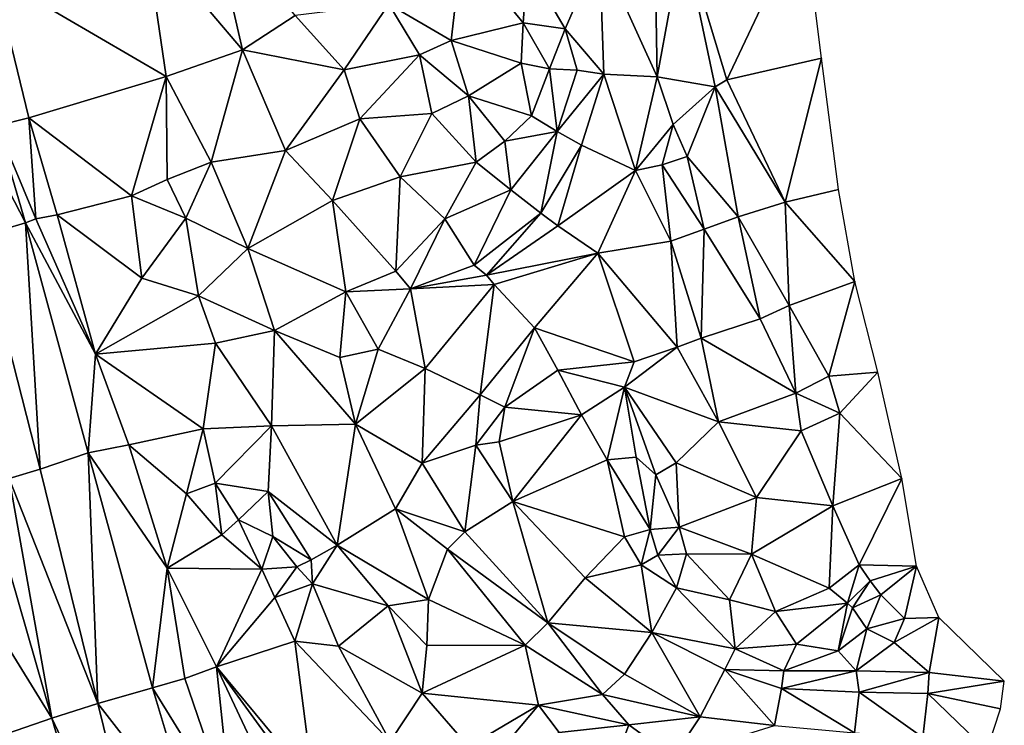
# Model space of a CAD drawing. Header units: feet. Extents: x 116535 to 120173, y 200032 to 203855.
# Tile 10 of 87: x 118471 to 118655, y 200921 to 201053. Entities that reach past the tile are written whole.
import ezdxf

# ---------------------------------------------------------------- set-up
doc = ezdxf.new("R2010")
doc.units = ezdxf.units.FT
doc.header["$MEASUREMENT"] = 0
doc.layers.add('V-TOPO-TINN-3DFC', color=3, linetype='Continuous')

msp = doc.modelspace()

# ---------------------------------------------------------------- linework, layer by layer
at = {"layer": 'V-TOPO-TINN-3DFC'}
for points in [[(118494.8895, 201068.5724, 598.592), (118513, 201047.2607, 599.647), (118507.0095, 201073.2257, 599.775)], [(118507.0095, 201073.2257, 599.775), (118513, 201047.2607, 599.647), (118522.8047, 201053.6642, 600.066)], [(118595.1095, 201068.6854, 617.75), (118603.2292, 201041.6722, 616.819), (118617.5803, 201072.0126, 622.51)], [(118617.5803, 201072.0126, 622.51), (118603.2292, 201041.6722, 616.819), (118620.8476, 201045.7396, 621.987)], [(118466.7023, 201061.0438, 562.719), (118498.7698, 201042.3173, 598.177), (118494.8895, 201068.5724, 598.592)], [(118494.8895, 201068.5724, 598.592), (118498.7698, 201042.3173, 598.177), (118513, 201047.2607, 599.647)], [(118579.4963, 201065.9032, 615.247), (118590.2611, 201042.2653, 614.068), (118589.7871, 201067.7913, 616.206)], [(118589.7871, 201067.7913, 616.206), (118590.2611, 201042.2653, 614.068), (118595.1095, 201068.6854, 617.75)], [(118601.034, 201040.3751, 615.142), (118595.1095, 201068.6854, 617.75), (118590.2611, 201042.2653, 614.068)], [(118601.034, 201040.3751, 615.142), (118603.2292, 201041.6722, 616.819), (118595.1095, 201068.6854, 617.75)], [(118553.8122, 201066.3242, 609.616), (118540.2111, 201055.7704, 605.915), (118551.8671, 201049.0408, 608.87)], [(118553.8122, 201066.3242, 609.616), (118551.8671, 201049.0408, 608.87), (118565.2821, 201052.3011, 613.532)], [(118566.0662, 201063.1759, 613.804), (118553.8122, 201066.3242, 609.616), (118565.2821, 201052.3011, 613.532)], [(118579.4963, 201065.9032, 615.247), (118566.0662, 201063.1759, 613.804), (118573.1108, 201051.183, 613.96)], [(118580.3193, 201042.7833, 613.275), (118579.4963, 201065.9032, 615.247), (118573.1108, 201051.183, 613.96)], [(118580.3193, 201042.7833, 613.275), (118590.2611, 201042.2653, 614.068), (118579.4963, 201065.9032, 615.247)], [(118566.0662, 201063.1759, 613.804), (118565.2821, 201052.3011, 613.532), (118573.1108, 201051.183, 613.96)], [(118473.1448, 201034.6097, 562.561), (118466.7023, 201061.0438, 562.719), (118467.1833, 201033.1425, 565.065)], [(118473.1448, 201034.6097, 562.561), (118498.7698, 201042.3173, 598.177), (118466.7023, 201061.0438, 562.719)], [(118540.2111, 201055.7704, 605.915), (118522.8047, 201053.6642, 600.066), (118531.9445, 201043.5924, 600.734)], [(118540.2111, 201055.7704, 605.915), (118531.9445, 201043.5924, 600.734), (118545.9776, 201046.3496, 606.086)], [(118540.2111, 201055.7704, 605.915), (118545.9776, 201046.3496, 606.086), (118551.8671, 201049.0408, 608.87)], [(118522.8047, 201053.6642, 600.066), (118513, 201047.2607, 599.647), (118531.9445, 201043.5924, 600.734)], [(118565.2821, 201052.3011, 613.532), (118551.8671, 201049.0408, 608.87), (118564.8971, 201044.8085, 614.395)], [(118565.2821, 201052.3011, 613.532), (118564.8971, 201044.8085, 614.395), (118570.1725, 201043.7764, 615.595)], [(118565.2821, 201052.3011, 613.532), (118570.1725, 201043.7764, 615.595), (118573.1108, 201051.183, 613.96)], [(118573.1108, 201051.183, 613.96), (118570.1725, 201043.7764, 615.595), (118575.3029, 201043.5184, 613.216)], [(118580.3193, 201042.7833, 613.275), (118573.1108, 201051.183, 613.96), (118575.3029, 201043.5184, 613.216)], [(118545.9776, 201046.3496, 606.086), (118555.1113, 201038.713, 612.221), (118551.8671, 201049.0408, 608.87)], [(118564.8971, 201044.8085, 614.395), (118551.8671, 201049.0408, 608.87), (118555.1113, 201038.713, 612.221)], [(118507.1565, 201026.368, 598.78), (118513, 201047.2607, 599.647), (118498.7698, 201042.3173, 598.177)], [(118507.1565, 201026.368, 598.78), (118520.9786, 201028.5522, 599.02), (118513, 201047.2607, 599.647)], [(118531.9445, 201043.5924, 600.734), (118513, 201047.2607, 599.647), (118520.9786, 201028.5522, 599.02)], [(118545.9776, 201046.3496, 606.086), (118531.9445, 201043.5924, 600.734), (118534.8597, 201034.4457, 600.648)], [(118545.9776, 201046.3496, 606.086), (118534.8597, 201034.4457, 600.648), (118548.2428, 201035.4507, 609.117)], [(118545.9776, 201046.3496, 606.086), (118548.2428, 201035.4507, 609.117), (118555.1113, 201038.713, 612.221)], [(118603.2292, 201041.6722, 616.819), (118614.086, 201018.8944, 616.931), (118620.8476, 201045.7396, 621.987)], [(118620.8476, 201045.7396, 621.987), (118614.086, 201018.8944, 616.931), (118624.0548, 201021.2856, 620.23)], [(118564.8971, 201044.8085, 614.395), (118555.1113, 201038.713, 612.221), (118566.7962, 201034.9797, 613.797)], [(118570.1725, 201043.7764, 615.595), (118564.8971, 201044.8085, 614.395), (118566.7962, 201034.9797, 613.797)], [(118473.1448, 201034.6097, 562.561), (118492.3103, 201020.0745, 579.65), (118498.7698, 201042.3173, 598.177)], [(118498.7698, 201042.3173, 598.177), (118492.3103, 201020.0745, 579.65), (118498.9648, 201023.1378, 586.818)], [(118507.1565, 201026.368, 598.78), (118498.7698, 201042.3173, 598.177), (118498.9648, 201023.1378, 586.818)], [(118531.9445, 201043.5924, 600.734), (118520.9786, 201028.5522, 599.02), (118534.8597, 201034.4457, 600.648)], [(118570.1725, 201043.7764, 615.595), (118566.7962, 201034.9797, 613.797), (118571.5896, 201032.0765, 611.919)], [(118575.3029, 201043.5184, 613.216), (118570.1725, 201043.7764, 615.595), (118571.5896, 201032.0765, 611.919)], [(118580.3193, 201042.7833, 613.275), (118575.3029, 201043.5184, 613.216), (118571.5896, 201032.0765, 611.919)], [(118580.3193, 201042.7833, 613.275), (118571.5896, 201032.0765, 611.919), (118576.154, 201029.5443, 611.561)], [(118580.3193, 201042.7833, 613.275), (118576.154, 201029.5443, 611.561), (118586.1858, 201024.8039, 611.748)], [(118586.1858, 201024.8039, 611.748), (118590.2611, 201042.2653, 614.068), (118580.3193, 201042.7833, 613.275)], [(118586.1858, 201024.8039, 611.748), (118593.2224, 201033.3866, 614.083), (118590.2611, 201042.2653, 614.068)], [(118590.2611, 201042.2653, 614.068), (118593.2224, 201033.3866, 614.083), (118601.034, 201040.3751, 615.142)], [(118601.034, 201040.3751, 615.142), (118593.2224, 201033.3866, 614.083), (118595.8316, 201027.3961, 613.978)], [(118605.3103, 201016.1512, 614.44), (118601.034, 201040.3751, 615.142), (118595.8316, 201027.3961, 613.978)], [(118601.034, 201040.3751, 615.142), (118614.086, 201018.8944, 616.931), (118603.2292, 201041.6722, 616.819)], [(118605.3103, 201016.1512, 614.44), (118614.086, 201018.8944, 616.931), (118601.034, 201040.3751, 615.142)], [(118556.5274, 201026.339, 609.653), (118555.1113, 201038.713, 612.221), (118548.2428, 201035.4507, 609.117)], [(118566.7962, 201034.9797, 613.797), (118555.1113, 201038.713, 612.221), (118561.8799, 201030.2953, 612.325)], [(118556.5274, 201026.339, 609.653), (118561.8799, 201030.2953, 612.325), (118555.1113, 201038.713, 612.221)], [(118534.8597, 201034.4457, 600.648), (118542.3553, 201023.6078, 601.067), (118548.2428, 201035.4507, 609.117)], [(118542.3553, 201023.6078, 601.067), (118556.5274, 201026.339, 609.653), (118548.2428, 201035.4507, 609.117)], [(118566.7962, 201034.9797, 613.797), (118561.8799, 201030.2953, 612.325), (118571.5896, 201032.0765, 611.919)], [(118472.5527, 201015.0371, 565.183), (118467.1833, 201033.1425, 565.065), (118463.176, 201033.1335, 566.185)], [(118472.5527, 201015.0371, 565.183), (118463.176, 201033.1335, 566.185), (118464.1481, 201012.5579, 570.184)], [(118474.4749, 201015.8062, 564.518), (118473.1448, 201034.6097, 562.561), (118467.1833, 201033.1425, 565.065)], [(118472.5527, 201015.0371, 565.183), (118474.4749, 201015.8062, 564.518), (118467.1833, 201033.1425, 565.065)], [(118474.4749, 201015.8062, 564.518), (118478.4182, 201016.5602, 563.076), (118473.1448, 201034.6097, 562.561)], [(118478.4182, 201016.5602, 563.076), (118492.3103, 201020.0745, 579.65), (118473.1448, 201034.6097, 562.561)], [(118534.8597, 201034.4457, 600.648), (118520.9786, 201028.5522, 599.02), (118529.7613, 201019.2234, 599.863)], [(118534.8597, 201034.4457, 600.648), (118529.7613, 201019.2234, 599.863), (118542.3553, 201023.6078, 601.067)], [(118586.1858, 201024.8039, 611.748), (118591.1972, 201025.849, 612.6), (118593.2224, 201033.3866, 614.083)], [(118593.2224, 201033.3866, 614.083), (118591.1972, 201025.849, 612.6), (118595.8316, 201027.3961, 613.978)], [(118571.5896, 201032.0765, 611.919), (118561.8799, 201030.2953, 612.325), (118562.9939, 201021.1726, 607.839)], [(118571.5896, 201032.0765, 611.919), (118562.9939, 201021.1726, 607.839), (118568.5314, 201016.8532, 607.374)], [(118576.154, 201029.5443, 611.561), (118571.5896, 201032.0765, 611.919), (118568.5314, 201016.8532, 607.374)], [(118562.9939, 201021.1726, 607.839), (118561.8799, 201030.2953, 612.325), (118556.5274, 201026.339, 609.653)], [(118576.154, 201029.5443, 611.561), (118568.5314, 201016.8532, 607.374), (118571.7506, 201014.4691, 608.108)], [(118586.1858, 201024.8039, 611.748), (118576.154, 201029.5443, 611.561), (118571.7506, 201014.4691, 608.108)], [(118513.943, 201010.2857, 597.689), (118520.9786, 201028.5522, 599.02), (118507.1565, 201026.368, 598.78)], [(118513.943, 201010.2857, 597.689), (118529.7613, 201019.2234, 599.863), (118520.9786, 201028.5522, 599.02)], [(118595.8316, 201027.3961, 613.978), (118591.1972, 201025.849, 612.6), (118599.0118, 201013.845, 613.42)], [(118595.8316, 201027.3961, 613.978), (118599.0118, 201013.845, 613.42), (118605.3103, 201016.1512, 614.44)], [(118507.1565, 201026.368, 598.78), (118498.9648, 201023.1378, 586.818), (118502.3971, 201015.9502, 589.42)], [(118513.943, 201010.2857, 597.689), (118507.1565, 201026.368, 598.78), (118502.3971, 201015.9502, 589.42)], [(118542.3553, 201023.6078, 601.067), (118550.675, 201015.8242, 602.33), (118556.5274, 201026.339, 609.653)], [(118550.675, 201015.8242, 602.33), (118562.9939, 201021.1726, 607.839), (118556.5274, 201026.339, 609.653)], [(118586.1858, 201024.8039, 611.748), (118592.7903, 201011.6228, 611.057), (118591.1972, 201025.849, 612.6)], [(118591.1972, 201025.849, 612.6), (118592.7903, 201011.6228, 611.057), (118599.0118, 201013.845, 613.42)], [(118586.1858, 201024.8039, 611.748), (118571.7506, 201014.4691, 608.108), (118579.1812, 201009.3747, 609.26)], [(118586.1858, 201024.8039, 611.748), (118579.1812, 201009.3747, 609.26), (118592.7903, 201011.6228, 611.057)], [(118502.3971, 201015.9502, 589.42), (118498.9648, 201023.1378, 586.818), (118492.3103, 201020.0745, 579.65)], [(118542.3553, 201023.6078, 601.067), (118529.7613, 201019.2234, 599.863), (118541.5362, 201006.0454, 600.903)], [(118542.3553, 201023.6078, 601.067), (118541.5362, 201006.0454, 600.903), (118550.675, 201015.8242, 602.33)], [(118478.4182, 201016.5602, 563.076), (118494.1895, 201004.7263, 574.61), (118492.3103, 201020.0745, 579.65)], [(118502.3971, 201015.9502, 589.42), (118492.3103, 201020.0745, 579.65), (118494.1895, 201004.7263, 574.61)], [(118562.9939, 201021.1726, 607.839), (118550.675, 201015.8242, 602.33), (118556.1444, 201007.1625, 604.106)], [(118562.9939, 201021.1726, 607.839), (118556.1444, 201007.1625, 604.106), (118568.5314, 201016.8532, 607.374)], [(118614.086, 201018.8944, 616.931), (118627.0941, 201004.1482, 618.952), (118624.0548, 201021.2856, 620.23)], [(118513.943, 201010.2857, 597.689), (118532.2035, 201002.1761, 599.557), (118529.7613, 201019.2234, 599.863)], [(118529.7613, 201019.2234, 599.863), (118532.2035, 201002.1761, 599.557), (118541.5362, 201006.0454, 600.903)], [(118605.3103, 201016.1512, 614.44), (118614.8101, 200999.6319, 616.205), (118614.086, 201018.8944, 616.931)], [(118614.086, 201018.8944, 616.931), (118614.8101, 200999.6319, 616.205), (118627.0941, 201004.1482, 618.952)], [(118485.5888, 200990.5672, 563.809), (118478.4182, 201016.5602, 563.076), (118474.4749, 201015.8062, 564.518)], [(118485.5888, 200990.5672, 563.809), (118494.1895, 201004.7263, 574.61), (118478.4182, 201016.5602, 563.076)], [(118558.4186, 201005.2953, 605.776), (118568.5314, 201016.8532, 607.374), (118556.1444, 201007.1625, 604.106)], [(118558.4186, 201005.2953, 605.776), (118571.7506, 201014.4691, 608.108), (118568.5314, 201016.8532, 607.374)], [(118472.5527, 201015.0371, 565.183), (118464.1481, 201012.5579, 570.184), (118475.2749, 200969.1394, 570.32)], [(118485.5888, 200990.5672, 563.809), (118474.4749, 201015.8062, 564.518), (118472.5527, 201015.0371, 565.183)], [(118472.5527, 201015.0371, 565.183), (118475.2749, 200969.1394, 570.32), (118484.2307, 200972.2007, 564.119)], [(118472.5527, 201015.0371, 565.183), (118484.2307, 200972.2007, 564.119), (118485.5888, 200990.5672, 563.809)], [(118504.7583, 201001.431, 582.161), (118502.3971, 201015.9502, 589.42), (118494.1895, 201004.7263, 574.61)], [(118513.943, 201010.2857, 597.689), (118502.3971, 201015.9502, 589.42), (118504.7583, 201001.431, 582.161)], [(118550.675, 201015.8242, 602.33), (118541.5362, 201006.0454, 600.903), (118544.2925, 201002.7311, 602.724)], [(118550.675, 201015.8242, 602.33), (118544.2925, 201002.7311, 602.724), (118556.1444, 201007.1625, 604.106)], [(118599.0118, 201013.845, 613.42), (118609.4186, 200997.1417, 613.315), (118605.3103, 201016.1512, 614.44)], [(118605.3103, 201016.1512, 614.44), (118609.4186, 200997.1417, 613.315), (118614.8101, 200999.6319, 616.205)], [(118558.4186, 201005.2953, 605.776), (118579.1812, 201009.3747, 609.26), (118571.7506, 201014.4691, 608.108)], [(118592.7903, 201011.6228, 611.057), (118598.4148, 200993.5704, 612.813), (118599.0118, 201013.845, 613.42)], [(118599.0118, 201013.845, 613.42), (118598.4148, 200993.5704, 612.813), (118609.4186, 200997.1417, 613.315)], [(118475.2749, 200969.1394, 570.32), (118464.1481, 201012.5579, 570.184), (118469.4925, 200967.4453, 571.368)], [(118579.1812, 201009.3747, 609.26), (118593.9784, 200991.8623, 610.984), (118592.7903, 201011.6228, 611.057)], [(118592.7903, 201011.6228, 611.057), (118593.9784, 200991.8623, 610.984), (118598.4148, 200993.5704, 612.813)], [(118513.943, 201010.2857, 597.689), (118504.7583, 201001.431, 582.161), (118518.9574, 200994.9935, 598.602)], [(118513.943, 201010.2857, 597.689), (118518.9574, 200994.9935, 598.602), (118532.2035, 201002.1761, 599.557)], [(118558.4186, 201005.2953, 605.776), (118559.8617, 201003.5612, 605.503), (118579.1812, 201009.3747, 609.26)], [(118579.1812, 201009.3747, 609.26), (118559.8617, 201003.5612, 605.503), (118567.3833, 200995.4985, 605.505)], [(118579.1812, 201009.3747, 609.26), (118567.3833, 200995.4985, 605.505), (118585.9288, 200989.162, 609.991)], [(118579.1812, 201009.3747, 609.26), (118585.9288, 200989.162, 609.991), (118593.9784, 200991.8623, 610.984)], [(118541.5362, 201006.0454, 600.903), (118532.2035, 201002.1761, 599.557), (118544.2925, 201002.7311, 602.724)], [(118558.4186, 201005.2953, 605.776), (118556.1444, 201007.1625, 604.106), (118544.2925, 201002.7311, 602.724)], [(118485.5888, 200990.5672, 563.809), (118504.7583, 201001.431, 582.161), (118494.1895, 201004.7263, 574.61)], [(118559.8617, 201003.5612, 605.503), (118558.4186, 201005.2953, 605.776), (118544.2925, 201002.7311, 602.724)], [(118559.8617, 201003.5612, 605.503), (118544.2925, 201002.7311, 602.724), (118546.9967, 200987.8839, 600.777)], [(118557.2575, 200983.0185, 601.13), (118559.8617, 201003.5612, 605.503), (118546.9967, 200987.8839, 600.777)], [(118557.2575, 200983.0185, 601.13), (118567.3833, 200995.4985, 605.505), (118559.8617, 201003.5612, 605.503)], [(118622.2227, 200986.5018, 617.103), (118627.0941, 201004.1482, 618.952), (118614.8101, 200999.6319, 616.205)], [(118622.2227, 200986.5018, 617.103), (118631.3844, 200987.2319, 617.367), (118627.0941, 201004.1482, 618.952)], [(118532.2035, 201002.1761, 599.557), (118518.9574, 200994.9935, 598.602), (118531.1344, 200989.9701, 599.697)], [(118532.2035, 201002.1761, 599.557), (118531.1344, 200989.9701, 599.697), (118538.242, 200991.5442, 599.513)], [(118532.2035, 201002.1761, 599.557), (118538.242, 200991.5442, 599.513), (118544.2925, 201002.7311, 602.724)], [(118544.2925, 201002.7311, 602.724), (118538.242, 200991.5442, 599.513), (118546.9967, 200987.8839, 600.777)], [(118485.5888, 200990.5672, 563.809), (118507.9596, 200992.6163, 585.486), (118504.7583, 201001.431, 582.161)], [(118518.9574, 200994.9935, 598.602), (118504.7583, 201001.431, 582.161), (118507.9596, 200992.6163, 585.486)], [(118616.0792, 200983.3216, 613.102), (118614.8101, 200999.6319, 616.205), (118609.4186, 200997.1417, 613.315)], [(118622.2227, 200986.5018, 617.103), (118614.8101, 200999.6319, 616.205), (118616.0792, 200983.3216, 613.102)], [(118616.0792, 200983.3216, 613.102), (118609.4186, 200997.1417, 613.315), (118598.4148, 200993.5704, 612.813)], [(118518.3464, 200977.2481, 597.997), (118518.9574, 200994.9935, 598.602), (118507.9596, 200992.6163, 585.486)], [(118518.9574, 200994.9935, 598.602), (118518.3464, 200977.2481, 597.997), (118534.0206, 200977.5311, 600.165)], [(118534.0206, 200977.5311, 600.165), (118531.1344, 200989.9701, 599.697), (118518.9574, 200994.9935, 598.602)], [(118557.2575, 200983.0185, 601.13), (118561.8549, 200980.6974, 601.539), (118567.3833, 200995.4985, 605.505)], [(118561.8549, 200980.6974, 601.539), (118571.7556, 200987.6259, 605.905), (118567.3833, 200995.4985, 605.505)], [(118571.7556, 200987.6259, 605.905), (118585.9288, 200989.162, 609.991), (118567.3833, 200995.4985, 605.505)], [(118505.6304, 200976.64, 584.173), (118507.9596, 200992.6163, 585.486), (118485.5888, 200990.5672, 563.809)], [(118518.3464, 200977.2481, 597.997), (118507.9596, 200992.6163, 585.486), (118505.6304, 200976.64, 584.173)], [(118601.69, 200977.9801, 611.275), (118598.4148, 200993.5704, 612.813), (118593.9784, 200991.8623, 610.984)], [(118616.0792, 200983.3216, 613.102), (118598.4148, 200993.5704, 612.813), (118601.69, 200977.9801, 611.275)], [(118534.0206, 200977.5311, 600.165), (118538.242, 200991.5442, 599.513), (118531.1344, 200989.9701, 599.697)], [(118534.0206, 200977.5311, 600.165), (118546.9967, 200987.8839, 600.777), (118538.242, 200991.5442, 599.513)], [(118584.1326, 200984.4227, 611.368), (118593.9784, 200991.8623, 610.984), (118585.9288, 200989.162, 609.991)], [(118601.69, 200977.9801, 611.275), (118593.9784, 200991.8623, 610.984), (118584.1326, 200984.4227, 611.368)], [(118484.2307, 200972.2007, 564.119), (118491.7813, 200973.7018, 563.913), (118485.5888, 200990.5672, 563.809)], [(118491.7813, 200973.7018, 563.913), (118505.6304, 200976.64, 584.173), (118485.5888, 200990.5672, 563.809)], [(118571.7556, 200987.6259, 605.905), (118584.1326, 200984.4227, 611.368), (118585.9288, 200989.162, 609.991)], [(118546.4726, 200970.2985, 599.518), (118546.9967, 200987.8839, 600.777), (118534.0206, 200977.5311, 600.165)], [(118557.2575, 200983.0185, 601.13), (118546.9967, 200987.8839, 600.777), (118546.4726, 200970.2985, 599.518)], [(118561.8549, 200980.6974, 601.539), (118576.111, 200979.2993, 610.51), (118571.7556, 200987.6259, 605.905)], [(118571.7556, 200987.6259, 605.905), (118576.111, 200979.2993, 610.51), (118584.1326, 200984.4227, 611.368)], [(118622.2227, 200986.5018, 617.103), (118624.2518, 200979.5603, 614.025), (118631.3844, 200987.2319, 617.367)], [(118631.3844, 200987.2319, 617.367), (118624.2518, 200979.5603, 614.025), (118635.8418, 200967.3933, 615.524)], [(118622.2227, 200986.5018, 617.103), (118616.0792, 200983.3216, 613.102), (118624.2518, 200979.5603, 614.025)], [(118584.1326, 200984.4227, 611.368), (118576.111, 200979.2993, 610.51), (118580.9264, 200970.9136, 611.777)], [(118584.1326, 200984.4227, 611.368), (118580.9264, 200970.9136, 611.777), (118586.3398, 200971.4196, 611.532)], [(118601.69, 200977.9801, 611.275), (118584.1326, 200984.4227, 611.368), (118593.7794, 200970.3225, 611.008)], [(118584.1326, 200984.4227, 611.368), (118590.0141, 200968.1154, 612.373), (118593.7794, 200970.3225, 611.008)], [(118584.1326, 200984.4227, 611.368), (118586.3398, 200971.4196, 611.532), (118590.0141, 200968.1154, 612.373)], [(118557.2575, 200983.0185, 601.13), (118546.4726, 200970.2985, 599.518), (118556.4424, 200973.6438, 600.65)], [(118557.2575, 200983.0185, 601.13), (118556.4424, 200973.6438, 600.65), (118561.8549, 200980.6974, 601.539)], [(118616.0792, 200983.3216, 613.102), (118601.69, 200977.9801, 611.275), (118617.0713, 200976.319, 612.338)], [(118616.0792, 200983.3216, 613.102), (118617.0713, 200976.319, 612.338), (118624.2518, 200979.5603, 614.025)], [(118556.4424, 200973.6438, 600.65), (118560.8008, 200974.2258, 600.984), (118561.8549, 200980.6974, 601.539)], [(118560.8008, 200974.2258, 600.984), (118576.111, 200979.2993, 610.51), (118561.8549, 200980.6974, 601.539)], [(118563.365, 200963.106, 600.29), (118576.111, 200979.2993, 610.51), (118560.8008, 200974.2258, 600.984)], [(118563.365, 200963.106, 600.29), (118580.9264, 200970.9136, 611.777), (118576.111, 200979.2993, 610.51)], [(118608.7266, 200963.89, 610.59), (118601.69, 200977.9801, 611.275), (118593.7794, 200970.3225, 611.008)], [(118617.0713, 200976.319, 612.338), (118601.69, 200977.9801, 611.275), (118608.7266, 200963.89, 610.59)], [(118624.2518, 200979.5603, 614.025), (118617.0713, 200976.319, 612.338), (118622.9757, 200962.3469, 611.835)], [(118624.2518, 200979.5603, 614.025), (118622.9757, 200962.3469, 611.835), (118635.8418, 200967.3933, 615.524)], [(118491.7813, 200973.7018, 563.913), (118502.5161, 200964.5331, 585.358), (118505.6304, 200976.64, 584.173)], [(118502.5161, 200964.5331, 585.358), (118507.8805, 200966.5612, 588.843), (118505.6304, 200976.64, 584.173)], [(118518.3464, 200977.2481, 597.997), (118505.6304, 200976.64, 584.173), (118507.8805, 200966.5612, 588.843)], [(118518.3464, 200977.2481, 597.997), (118507.8805, 200966.5612, 588.843), (118517.7463, 200965.0221, 597.386)], [(118517.7463, 200965.0221, 597.386), (118530.6094, 200954.9743, 598.182), (118518.3464, 200977.2481, 597.997)], [(118530.6094, 200954.9743, 598.182), (118534.0206, 200977.5311, 600.165), (118518.3464, 200977.2481, 597.997)], [(118534.0206, 200977.5311, 600.165), (118530.6094, 200954.9743, 598.182), (118541.5042, 200961.7609, 599.092)], [(118546.4726, 200970.2985, 599.518), (118534.0206, 200977.5311, 600.165), (118541.5042, 200961.7609, 599.092)], [(118617.0713, 200976.319, 612.338), (118608.7266, 200963.89, 610.59), (118622.9757, 200962.3469, 611.835)], [(118556.4424, 200973.6438, 600.65), (118563.365, 200963.106, 600.29), (118560.8008, 200974.2258, 600.984)], [(118498.9098, 200950.683, 563.537), (118491.7813, 200973.7018, 563.913), (118484.2307, 200972.2007, 564.119)], [(118498.9098, 200950.683, 563.537), (118502.5161, 200964.5331, 585.358), (118491.7813, 200973.7018, 563.913)], [(118556.4424, 200973.6438, 600.65), (118546.4726, 200970.2985, 599.518), (118554.4043, 200957.5025, 599.449)], [(118556.4424, 200973.6438, 600.65), (118554.4043, 200957.5025, 599.449), (118563.365, 200963.106, 600.29)], [(118485.9958, 200925.468, 570.216), (118484.2307, 200972.2007, 564.119), (118475.2749, 200969.1394, 570.32)], [(118496.1856, 200928.4362, 563.358), (118484.2307, 200972.2007, 564.119), (118485.9958, 200925.468, 570.216)], [(118496.1856, 200928.4362, 563.358), (118498.9098, 200950.683, 563.537), (118484.2307, 200972.2007, 564.119)], [(118563.365, 200963.106, 600.29), (118584.1686, 200956.5184, 610.745), (118580.9264, 200970.9136, 611.777)], [(118588.949, 200957.9195, 612.264), (118586.3398, 200971.4196, 611.532), (118580.9264, 200970.9136, 611.777)], [(118580.9264, 200970.9136, 611.777), (118584.1686, 200956.5184, 610.745), (118588.949, 200957.9195, 612.264)], [(118588.949, 200957.9195, 612.264), (118590.0141, 200968.1154, 612.373), (118586.3398, 200971.4196, 611.532)], [(118485.9958, 200925.468, 570.216), (118475.2749, 200969.1394, 570.32), (118469.4925, 200967.4453, 571.368)], [(118546.4726, 200970.2985, 599.518), (118541.5042, 200961.7609, 599.092), (118554.4043, 200957.5025, 599.449)], [(118590.0141, 200968.1154, 612.373), (118594.3484, 200958.3176, 608.997), (118593.7794, 200970.3225, 611.008)], [(118608.7266, 200963.89, 610.59), (118593.7794, 200970.3225, 611.008), (118594.3484, 200958.3176, 608.997)], [(118464.939659, 200966.013696, 572.624083), (118477.417387, 200922.730272, 572.579061), (118469.4925, 200967.4453, 571.368)], [(118477.417387, 200922.730272, 572.579061), (118485.9958, 200925.468, 570.216), (118469.4925, 200967.4453, 571.368)], [(118588.949, 200957.9195, 612.264), (118594.3484, 200958.3176, 608.997), (118590.0141, 200968.1154, 612.373)], [(118627.9071, 200951.303, 610.41), (118635.8418, 200967.3933, 615.524), (118622.9757, 200962.3469, 611.835)], [(118638.555, 200951.103, 611.586), (118635.8418, 200967.3933, 615.524), (118627.9071, 200951.303, 610.41)], [(118464.939659, 200966.013696, 572.624083), (118453.014004, 200962.253055, 572.948891), (118477.417387, 200922.730272, 572.579061)], [(118509.1136, 200956.9045, 588.882), (118507.8805, 200966.5612, 588.843), (118502.5161, 200964.5331, 585.358)], [(118517.7463, 200965.0221, 597.386), (118507.8805, 200966.5612, 588.843), (118512.2189, 200959.6907, 589.91)], [(118512.2189, 200959.6907, 589.91), (118507.8805, 200966.5612, 588.843), (118509.1136, 200956.9045, 588.882)], [(118517.7463, 200965.0221, 597.386), (118512.2189, 200959.6907, 589.91), (118518.6534, 200956.6014, 591.762)], [(118517.7463, 200965.0221, 597.386), (118525.779, 200952.2311, 593.858), (118530.6094, 200954.9743, 598.182)], [(118517.7463, 200965.0221, 597.386), (118518.6534, 200956.6014, 591.762), (118525.779, 200952.2311, 593.858)], [(118498.9098, 200950.683, 563.537), (118509.1136, 200956.9045, 588.882), (118502.5161, 200964.5331, 585.358)], [(118608.7266, 200963.89, 610.59), (118594.3484, 200958.3176, 608.997), (118607.7945, 200953.3062, 607.564)], [(118622.9757, 200962.3469, 611.835), (118608.7266, 200963.89, 610.59), (118607.7945, 200953.3062, 607.564)], [(118477.417387, 200922.730272, 572.579061), (118453.014004, 200962.253055, 572.948891), (118465.712383, 200918.738218, 573.030339)], [(118547.6587, 200944.8555, 596.094), (118541.5042, 200961.7609, 599.092), (118530.6094, 200954.9743, 598.182)], [(118554.4043, 200957.5025, 599.449), (118541.5042, 200961.7609, 599.092), (118551.197, 200954.2363, 599.421)], [(118547.6587, 200944.8555, 596.094), (118551.197, 200954.2363, 599.421), (118541.5042, 200961.7609, 599.092)], [(118554.4043, 200957.5025, 599.449), (118569.8535, 200940.4932, 600.435), (118563.365, 200963.106, 600.29)], [(118563.365, 200963.106, 600.29), (118576.811, 200948.8798, 600.832), (118584.1686, 200956.5184, 610.745)], [(118563.365, 200963.106, 600.29), (118569.8535, 200940.4932, 600.435), (118576.811, 200948.8798, 600.832)], [(118622.3007, 200947.0037, 609.558), (118622.9757, 200962.3469, 611.835), (118607.7945, 200953.3062, 607.564)], [(118627.9071, 200951.303, 610.41), (118622.9757, 200962.3469, 611.835), (118622.3007, 200947.0037, 609.558)], [(118516.5892, 200950.53, 590.236), (118512.2189, 200959.6907, 589.91), (118509.1136, 200956.9045, 588.882)], [(118516.5892, 200950.53, 590.236), (118518.6534, 200956.6014, 591.762), (118512.2189, 200959.6907, 589.91)], [(118584.1686, 200956.5184, 610.745), (118587.2489, 200951.32, 610.413), (118588.949, 200957.9195, 612.264)], [(118587.2489, 200951.32, 610.413), (118590.3641, 200953.1572, 611.076), (118588.949, 200957.9195, 612.264)], [(118590.3641, 200953.1572, 611.076), (118594.3484, 200958.3176, 608.997), (118588.949, 200957.9195, 612.264)], [(118590.3641, 200953.1572, 611.076), (118595.6746, 200953.3562, 608.477), (118594.3484, 200958.3176, 608.997)], [(118594.3484, 200958.3176, 608.997), (118595.6746, 200953.3562, 608.477), (118607.7945, 200953.3062, 607.564)], [(118498.9098, 200950.683, 563.537), (118516.5892, 200950.53, 590.236), (118509.1136, 200956.9045, 588.882)], [(118523.0968, 200950.983, 593.54), (118518.6534, 200956.6014, 591.762), (118516.5892, 200950.53, 590.236)], [(118525.779, 200952.2311, 593.858), (118518.6534, 200956.6014, 591.762), (118523.0968, 200950.983, 593.54)], [(118554.4043, 200957.5025, 599.449), (118551.197, 200954.2363, 599.421), (118569.8535, 200940.4932, 600.435)], [(118576.811, 200948.8798, 600.832), (118587.2489, 200951.32, 610.413), (118584.1686, 200956.5184, 610.745)], [(118530.6094, 200954.9743, 598.182), (118525.779, 200952.2311, 593.858), (118525.999, 200947.7607, 591.715)], [(118540.1321, 200943.6814, 596.682), (118530.6094, 200954.9743, 598.182), (118525.999, 200947.7607, 591.715)], [(118547.6587, 200944.8555, 596.094), (118530.6094, 200954.9743, 598.182), (118540.1321, 200943.6814, 596.682)], [(118565.6492, 200936.3588, 599.014), (118551.197, 200954.2363, 599.421), (118547.6587, 200944.8555, 596.094)], [(118569.8535, 200940.4932, 600.435), (118551.197, 200954.2363, 599.421), (118565.6492, 200936.3588, 599.014)], [(118525.999, 200947.7607, 591.715), (118525.779, 200952.2311, 593.858), (118523.0968, 200950.983, 593.54)], [(118593.8184, 200947.0427, 606.499), (118590.3641, 200953.1572, 611.076), (118587.2489, 200951.32, 610.413)], [(118593.8184, 200947.0427, 606.499), (118595.6746, 200953.3562, 608.477), (118590.3641, 200953.1572, 611.076)], [(118593.8184, 200947.0427, 606.499), (118603.7222, 200944.8205, 605.29), (118595.6746, 200953.3562, 608.477)], [(118603.7222, 200944.8205, 605.29), (118607.7945, 200953.3062, 607.564), (118595.6746, 200953.3562, 608.477)], [(118612.2749, 200942.6263, 606.098), (118607.7945, 200953.3062, 607.564), (118603.7222, 200944.8205, 605.29)], [(118622.3007, 200947.0037, 609.558), (118607.7945, 200953.3062, 607.564), (118612.2749, 200942.6263, 606.098)], [(118496.1856, 200928.4362, 563.358), (118502.2461, 200930.1633, 563.176), (118498.9098, 200950.683, 563.537)], [(118502.2461, 200930.1633, 563.176), (118508.1306, 200932.3035, 563.327), (118498.9098, 200950.683, 563.537)], [(118508.1306, 200932.3035, 563.327), (118516.5892, 200950.53, 590.236), (118498.9098, 200950.683, 563.537)], [(118508.1306, 200932.3035, 563.327), (118518.9864, 200945.2165, 586.063), (118516.5892, 200950.53, 590.236)], [(118518.9864, 200945.2165, 586.063), (118523.0968, 200950.983, 593.54), (118516.5892, 200950.53, 590.236)], [(118518.9864, 200945.2165, 586.063), (118525.999, 200947.7607, 591.715), (118523.0968, 200950.983, 593.54)], [(118589.24, 200938.746, 600.314), (118587.2489, 200951.32, 610.413), (118576.811, 200948.8798, 600.832)], [(118589.24, 200938.746, 600.314), (118593.8184, 200947.0427, 606.499), (118587.2489, 200951.32, 610.413)], [(118625.6909, 200944.2145, 611.636), (118627.9071, 200951.303, 610.41), (118622.3007, 200947.0037, 609.558)], [(118625.6909, 200944.2145, 611.636), (118629.9073, 200948.3378, 611.91), (118627.9071, 200951.303, 610.41)], [(118638.555, 200951.103, 611.586), (118627.9071, 200951.303, 610.41), (118629.9073, 200948.3378, 611.91)], [(118631.9324, 200945.7266, 611.638), (118638.555, 200951.103, 611.586), (118629.9073, 200948.3378, 611.91)], [(118636.3328, 200941.3582, 610.322), (118638.555, 200951.103, 611.586), (118631.9324, 200945.7266, 611.638)], [(118642.7423, 200941.5322, 608.953), (118638.555, 200951.103, 611.586), (118636.3328, 200941.3582, 610.322)], [(118589.24, 200938.746, 600.314), (118576.811, 200948.8798, 600.832), (118569.8535, 200940.4932, 600.435)], [(118522.7197, 200937.1019, 586.936), (118525.999, 200947.7607, 591.715), (118518.9864, 200945.2165, 586.063)], [(118522.7197, 200937.1019, 586.936), (118530.8584, 200936.1948, 590.22), (118525.999, 200947.7607, 591.715)], [(118540.1321, 200943.6814, 596.682), (118525.999, 200947.7607, 591.715), (118530.8584, 200936.1948, 590.22)], [(118604.7813, 200935.6698, 603.106), (118593.8184, 200947.0427, 606.499), (118589.24, 200938.746, 600.314)], [(118604.7813, 200935.6698, 603.106), (118603.7222, 200944.8205, 605.29), (118593.8184, 200947.0427, 606.499)], [(118625.6909, 200944.2145, 611.636), (118622.3007, 200947.0037, 609.558), (118612.2749, 200942.6263, 606.098)], [(118626.613, 200943.2914, 611.552), (118629.9073, 200948.3378, 611.91), (118625.6909, 200944.2145, 611.636)], [(118631.9324, 200945.7266, 611.638), (118629.9073, 200948.3378, 611.91), (118626.613, 200943.2914, 611.552)], [(118508.1306, 200932.3035, 563.327), (118522.7197, 200937.1019, 586.936), (118518.9864, 200945.2165, 586.063)], [(118547.6587, 200944.8555, 596.094), (118540.1321, 200943.6814, 596.682), (118547.3327, 200936.2688, 595.365)], [(118565.6492, 200936.3588, 599.014), (118547.6587, 200944.8555, 596.094), (118547.3327, 200936.2688, 595.365)], [(118631.9324, 200945.7266, 611.638), (118626.613, 200943.2914, 611.552), (118629.3362, 200939.4171, 607.04)], [(118636.3328, 200941.3582, 610.322), (118631.9324, 200945.7266, 611.638), (118629.3362, 200939.4171, 607.04)], [(118540.1321, 200943.6814, 596.682), (118530.8584, 200936.1948, 590.22), (118546.4526, 200927.4151, 595.815)], [(118540.1321, 200943.6814, 596.682), (118546.4526, 200927.4151, 595.815), (118547.3327, 200936.2688, 595.365)], [(118604.7813, 200935.6698, 603.106), (118612.2749, 200942.6263, 606.098), (118603.7222, 200944.8205, 605.29)], [(118625.6909, 200944.2145, 611.636), (118612.2749, 200942.6263, 606.098), (118616.1752, 200936.5368, 605.326)], [(118625.6909, 200944.2145, 611.636), (118616.1752, 200936.5368, 605.326), (118623.9558, 200935.3027, 605.388)], [(118626.613, 200943.2914, 611.552), (118625.6909, 200944.2145, 611.636), (118623.9558, 200935.3027, 605.388)], [(118626.613, 200943.2914, 611.552), (118623.9558, 200935.3027, 605.388), (118629.3362, 200939.4171, 607.04)], [(118604.7813, 200935.6698, 603.106), (118616.1752, 200936.5368, 605.326), (118612.2749, 200942.6263, 606.098)], [(118636.3328, 200941.3582, 610.322), (118629.3362, 200939.4171, 607.04), (118634.3866, 200936.8569, 606.459)], [(118640.8982, 200931.2544, 605.872), (118642.7423, 200941.5322, 608.953), (118634.3866, 200936.8569, 606.459)], [(118642.7423, 200941.5322, 608.953), (118636.3328, 200941.3582, 610.322), (118634.3866, 200936.8569, 606.459)], [(118640.8982, 200931.2544, 605.872), (118654.9223, 200929.6243, 607.623), (118642.7423, 200941.5322, 608.953)], [(118569.8535, 200940.4932, 600.435), (118565.6492, 200936.3588, 599.014), (118580.0793, 200927.1501, 600.094)], [(118584.1266, 200930.9464, 600.12), (118569.8535, 200940.4932, 600.435), (118580.0793, 200927.1501, 600.094)], [(118584.1266, 200930.9464, 600.12), (118589.24, 200938.746, 600.314), (118569.8535, 200940.4932, 600.435)], [(118627.3381, 200931.5844, 604.507), (118629.3362, 200939.4171, 607.04), (118623.9558, 200935.3027, 605.388)], [(118627.3381, 200931.5844, 604.507), (118634.3866, 200936.8569, 606.459), (118629.3362, 200939.4171, 607.04)], [(118598.2778, 200923.0118, 599.138), (118589.24, 200938.746, 600.314), (118584.1266, 200930.9464, 600.12)], [(118602.8201, 200931.8405, 600.09), (118589.24, 200938.746, 600.314), (118598.2778, 200923.0118, 599.138)], [(118602.8201, 200931.8405, 600.09), (118604.7813, 200935.6698, 603.106), (118589.24, 200938.746, 600.314)], [(118526.13, 200910.5598, 563.32), (118522.7197, 200937.1019, 586.936), (118508.1306, 200932.3035, 563.327)], [(118522.7197, 200937.1019, 586.936), (118526.13, 200910.5598, 563.32), (118540.5031, 200918.3984, 589.17)], [(118522.7197, 200937.1019, 586.936), (118540.5031, 200918.3984, 589.17), (118530.8584, 200936.1948, 590.22)], [(118540.5031, 200918.3984, 589.17), (118546.4526, 200927.4151, 595.815), (118530.8584, 200936.1948, 590.22)], [(118568.1034, 200925.1829, 598.552), (118565.6492, 200936.3588, 599.014), (118546.4526, 200927.4151, 595.815)], [(118546.4526, 200927.4151, 595.815), (118565.6492, 200936.3588, 599.014), (118547.3327, 200936.2688, 595.365)], [(118580.0793, 200927.1501, 600.094), (118565.6492, 200936.3588, 599.014), (118568.1034, 200925.1829, 598.552)], [(118602.8201, 200931.8405, 600.09), (118613.862, 200931.5534, 603.234), (118604.7813, 200935.6698, 603.106)], [(118604.7813, 200935.6698, 603.106), (118613.862, 200931.5534, 603.234), (118616.1752, 200936.5368, 605.326)], [(118613.862, 200931.5534, 603.234), (118623.9558, 200935.3027, 605.388), (118616.1752, 200936.5368, 605.326)], [(118627.3381, 200931.5844, 604.507), (118640.8982, 200931.2544, 605.872), (118634.3866, 200936.8569, 606.459)], [(118627.3381, 200931.5844, 604.507), (118623.9558, 200935.3027, 605.388), (118613.862, 200931.5534, 603.234)], [(118511.0188, 200904.3713, 563.911), (118508.1306, 200932.3035, 563.327), (118502.2461, 200930.1633, 563.176)], [(118525.2379, 200908.8346, 563.251), (118526.13, 200910.5598, 563.32), (118508.1306, 200932.3035, 563.327)], [(118525.2379, 200908.8346, 563.251), (118508.1306, 200932.3035, 563.327), (118519.5955, 200907.8626, 564.115)], [(118519.5955, 200907.8626, 564.115), (118508.1306, 200932.3035, 563.327), (118511.0188, 200904.3713, 563.911)], [(118511.0188, 200904.3713, 563.911), (118502.2461, 200930.1633, 563.176), (118496.1856, 200928.4362, 563.358)], [(118580.0793, 200927.1501, 600.094), (118598.2778, 200923.0118, 599.138), (118584.1266, 200930.9464, 600.12)], [(118612.1259, 200921.3696, 599.89), (118602.8201, 200931.8405, 600.09), (118598.2778, 200923.0118, 599.138)], [(118612.1259, 200921.3696, 599.89), (118613.385, 200928.2962, 600.912), (118602.8201, 200931.8405, 600.09)], [(118613.385, 200928.2962, 600.912), (118613.862, 200931.5534, 603.234), (118602.8201, 200931.8405, 600.09)], [(118627.8891, 200927.5781, 601.898), (118627.3381, 200931.5844, 604.507), (118613.385, 200928.2962, 600.912)], [(118627.3381, 200931.5844, 604.507), (118613.862, 200931.5534, 603.234), (118613.385, 200928.2962, 600.912)], [(118627.3381, 200931.5844, 604.507), (118627.8891, 200927.5781, 601.898), (118640.8982, 200931.2544, 605.872)], [(118640.6771, 200927.3681, 602.836), (118640.8982, 200931.2544, 605.872), (118627.8891, 200927.5781, 601.898)], [(118640.6771, 200927.3681, 602.836), (118654.9223, 200929.6243, 607.623), (118640.8982, 200931.2544, 605.872)], [(118504.0472, 200902.3101, 562.785), (118496.1856, 200928.4362, 563.358), (118485.9958, 200925.468, 570.216)], [(118511.0188, 200904.3713, 563.911), (118496.1856, 200928.4362, 563.358), (118504.0472, 200902.3101, 562.785)], [(118654.2092, 200924.4809, 603.572), (118654.9223, 200929.6243, 607.623), (118640.6771, 200927.3681, 602.836)], [(118555.0743, 200917.4523, 595.197), (118546.4526, 200927.4151, 595.815), (118540.5031, 200918.3984, 589.17)], [(118568.1034, 200925.1829, 598.552), (118546.4526, 200927.4151, 595.815), (118555.0743, 200917.4523, 595.197)], [(118568.1034, 200925.1829, 598.552), (118584.9847, 200921.4856, 598.757), (118580.0793, 200927.1501, 600.094)], [(118598.2778, 200923.0118, 599.138), (118580.0793, 200927.1501, 600.094), (118584.9847, 200921.4856, 598.757)], [(118627.0341, 200920.0195, 601.092), (118613.385, 200928.2962, 600.912), (118612.1259, 200921.3696, 599.89)], [(118627.8891, 200927.5781, 601.898), (118613.385, 200928.2962, 600.912), (118627.0341, 200920.0195, 601.092)], [(118639.7221, 200919.1265, 602.081), (118627.8891, 200927.5781, 601.898), (118627.0341, 200920.0195, 601.092)], [(118639.7221, 200919.1265, 602.081), (118640.6771, 200927.3681, 602.836), (118627.8891, 200927.5781, 601.898)], [(118651.642, 200916.7063, 602.311), (118640.6771, 200927.3681, 602.836), (118639.7221, 200919.1265, 602.081)], [(118654.2092, 200924.4809, 603.572), (118640.6771, 200927.3681, 602.836), (118651.642, 200916.7063, 602.311)], [(118496.7197, 200882.1395, 570.534), (118485.9958, 200925.468, 570.216), (118477.417387, 200922.730272, 572.579061)], [(118496.7197, 200882.1395, 570.534), (118504.0472, 200902.3101, 562.785), (118485.9958, 200925.468, 570.216)], [(118568.1034, 200925.1829, 598.552), (118555.0743, 200917.4523, 595.197), (118558.4596, 200913.604, 591.888)], [(118568.1034, 200925.1829, 598.552), (118558.4596, 200913.604, 591.888), (118571.9517, 200920.0835, 595.961)], [(118568.1034, 200925.1829, 598.552), (118571.9517, 200920.0835, 595.961), (118584.9847, 200921.4856, 598.757)], [(118598.2778, 200923.0118, 599.138), (118584.9847, 200921.4856, 598.757), (118593.2484, 200915.5202, 599.303)], [(118612.1259, 200921.3696, 599.89), (118598.2778, 200923.0118, 599.138), (118593.2484, 200915.5202, 599.303)], [(118477.417387, 200922.730272, 572.579061), (118465.712383, 200918.738218, 573.030339), (118489.947778, 200880.100022, 572.550748)], [(118477.417387, 200922.730272, 572.579061), (118489.947778, 200880.100022, 572.550748), (118496.7197, 200882.1395, 570.534)], [(118581.0704, 200910.9618, 597.028), (118584.9847, 200921.4856, 598.757), (118571.9517, 200920.0835, 595.961)], [(118593.2484, 200915.5202, 599.303), (118584.9847, 200921.4856, 598.757), (118581.0704, 200910.9618, 597.028)]]:
    msp.add_3dface(points, dxfattribs=at)

doc.saveas('drawing.dxf')
